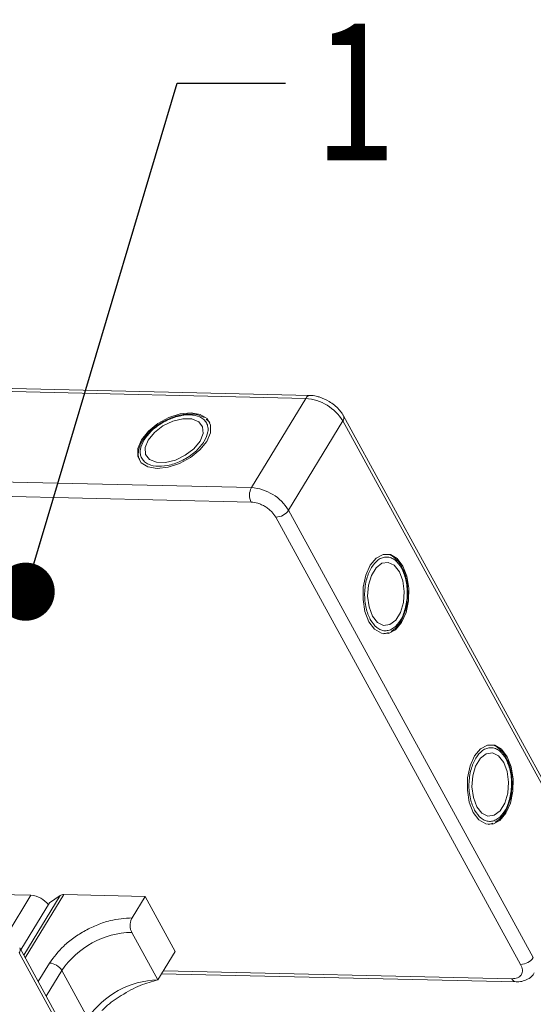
# Model space of a CAD drawing. Header units: millimetres. Extents: x -623 to 852, y 50 to 1083.
# Tile 71 of 72: x 695 to 739, y 842 to 926. Entities that reach past the tile are written whole.
import ezdxf

# ---------------------------------------------------------------- set-up
doc = ezdxf.new("R2010")
doc.units = ezdxf.units.MM
doc.styles.get("Standard").update_dxf_attribs({"font": '仿宋_GB2312.ttf', "width": 0.8})
doc.dimstyles.new('ISO-25.1', dxfattribs={"dimtxt": 6, "dimasz": 5, "dimexe": 3.5, "dimexo": 0.625, "dimgap": 1.5, "dimtad": 1, "dimtoh": 1, "dimtxsty": 'Standard', "dimcen": 2.5, "dimadec": 0, "dimazin": 0, "dimtfac": 1, "dimtmove": 0, "dimatfit": 3, "dimfxl": 0, "dimarcsym": 0})

msp = doc.modelspace()

# ---------------------------------------------------------------- linework, layer by layer
at = {"color": 7, "linetype": 'Continuous', "lineweight": 15}
for p, q in [((719.666, 893.973), (681.926, 894.839)), ((681.561, 894.59), (719.301, 893.724)), ((719.301, 893.724), (714.632, 886.051)), ((743.582, 853.769), (722.544, 892.222)), ((710.948, 891.754), (710.752, 891.929)), ((710.978, 891.735), (711.046, 891.644)), ((717.822, 884.111), (722.49, 891.783)), ((722.49, 891.783), (743.528, 853.33)), ((705.452, 890.34), (705.344, 890.188)), ((714.632, 886.051), (649.266, 887.551)), ((714.604, 884.807), (649.238, 886.307)), ((738.859, 845.657), (717.822, 884.111)), ((737.768, 845.06), (716.73, 883.513)), ((727.673, 878.988), (727.595, 879.157)), ((726.15, 873.522), (726.4, 873.604)), ((726.118, 873.505), (726.005, 873.492)), ((736.64, 862.598), (736.562, 862.767)), ((735.085, 857.115), (734.972, 857.102)), ((735.117, 857.132), (735.367, 857.214)), ((688.857, 851.162), (695.681, 851.006)), ((695.681, 851.006), (693.628, 847.631)), ((695.066, 845.86), (698.184, 850.984)), ((695.195, 845.625), (698.505, 851.065)), ((697.283, 850.346), (698.184, 850.984)), ((698.505, 851.065), (705.489, 850.905)), ((704.369, 849.064), (705.489, 850.905)), ((705.489, 850.905), (708.076, 846.177)), ((697.283, 850.346), (694.823, 846.304)), ((706.582, 843.722), (704.34, 847.819)), ((715.757, 808.041), (694.719, 846.494)), ((694.666, 846.055), (715.703, 807.602)), ((708.076, 846.177), (706.582, 843.722)), ((697.272, 845.181), (696.306, 843.594)), ((696.996, 842.333), (698.335, 844.534)), ((700.577, 840.437), (698.335, 844.534)), ((706.912, 844.265), (737.374, 843.566)), ((707.067, 844.52), (737.021, 843.832))]:
    msp.add_line(p, q, dxfattribs=at)
at = {"color": 7, "linetype": 'Continuous', "lineweight": 15, "flags": 128}
for points in [[(709.444, 892.487), (708.507, 892.39), (707.519, 892.068), (706.577, 891.553), (705.774, 890.894), (705.186, 890.158), (704.873, 889.415), (704.865, 888.739), (705.163, 888.195), (705.737, 887.837), (706.531, 887.7), (707.468, 887.797), (708.456, 888.119), (709.398, 888.635), (710.202, 889.293), (710.789, 890.029), (711.102, 890.772), (711.11, 891.449), (710.813, 891.992), (710.239, 892.35), (709.444, 892.487)], [(705.761, 890.145), (705.499, 889.491), (705.538, 888.91), (705.872, 888.471), (706.461, 888.229), (707.234, 888.211), (708.098, 888.42), (708.949, 888.831), (709.684, 889.395), (710.214, 890.042), (710.476, 890.696), (710.438, 891.278), (710.104, 891.716), (709.515, 891.959), (708.741, 891.976), (707.877, 891.767), (707.026, 891.356), (706.291, 890.792), (705.761, 890.145)], [(727.648, 879.309), (727.161, 879.952), (726.579, 880.297), (725.96, 880.311), (725.362, 879.993), (724.846, 879.374), (724.462, 878.514), (724.247, 877.497), (724.222, 876.424), (724.391, 875.398), (724.735, 874.521), (725.222, 873.879), (725.804, 873.534), (726.423, 873.519), (727.021, 873.837), (727.537, 874.457), (727.921, 875.317), (728.136, 876.333), (728.16, 877.407), (727.992, 878.432), (727.648, 879.309)], [(727.349, 878.818), (726.914, 879.372), (726.391, 879.629), (725.845, 879.559), (725.34, 879.17), (724.938, 878.509), (724.687, 877.656), (724.617, 876.714), (724.738, 875.796), (725.034, 875.013), (725.469, 874.459), (725.992, 874.202), (726.538, 874.272), (727.043, 874.66), (727.445, 875.321), (727.696, 876.174), (727.766, 877.117), (727.645, 878.035), (727.349, 878.818)], [(736.615, 862.919), (736.128, 863.562), (735.546, 863.907), (734.926, 863.921), (734.329, 863.603), (733.813, 862.984), (733.429, 862.124), (733.214, 861.107), (733.189, 860.034), (733.357, 859.008), (733.702, 858.132), (734.189, 857.489), (734.771, 857.144), (735.39, 857.129), (735.987, 857.447), (736.503, 858.067), (736.888, 858.927), (737.103, 859.943), (737.127, 861.017), (736.959, 862.042), (736.615, 862.919)], [(736.316, 862.428), (735.881, 862.982), (735.358, 863.239), (734.811, 863.169), (734.307, 862.78), (733.904, 862.119), (733.654, 861.266), (733.584, 860.324), (733.705, 859.406), (734.001, 858.623), (734.436, 858.069), (734.959, 857.812), (735.505, 857.882), (736.01, 858.27), (736.412, 858.931), (736.663, 859.784), (736.732, 860.727), (736.612, 861.645), (736.316, 862.428)]]:
    msp.add_lwpolyline(points, dxfattribs=at)
at = {"color": 7, "linetype": 'Continuous', "lineweight": 15}
for centre, radius, start, end in [((719.686, 893.552), 0.422, 92.68301, 155.94061), ((719.023, 889.676), 4.057, 31.28833, 86.07738), ((722.161, 892.046), 0.421, 321.38407, 25.00429), ((715.818, 885.402), 1.352, 151.28833, 206.07738), ((714.355, 882.004), 4.057, 31.28833, 86.07738), ((716.7, 884.866), 1.353, 271.29253, 326.07318), ((695.53, 848.949), 2.062, 36.71084, 85.7989), ((698.469, 850.534), 0.533, 86.16284, 122.32972), ((704.508, 840.382), 7.439, 91.29253, 146.07318), ((694.324, 846.319), 0.432, 322.30413, 24.49471), ((737.737, 846.412), 1.353, 271.29253, 326.07318), ((697.179, 843.832), 1.352, 31.28833, 86.07738), ((706.749, 836.285), 7.439, 91.29253, 146.07318), ((737.428, 844.006), 0.443, 203.0669, 262.93411)]:
    msp.add_arc(centre, radius, start, end, dxfattribs=at)
for points, knots in [([(721.321, 893.453), (721.058, 893.592), (720.692, 893.786), (720.137, 893.926), (719.846, 893.986), (719.672, 893.972), (719.666, 893.971)], [0, 0, 0, 0, 0.488444, 0.677599, 0.988653, 1, 1, 1, 1]), ([(722.531, 892.219), (722.496, 892.289), (722.398, 892.486), (722.138, 892.797), (721.775, 893.152), (721.473, 893.352), (721.321, 893.453)], [0, 0, 0, 0, 0.144277, 0.402847, 0.700432, 1, 1, 1, 1]), ([(705.402, 890.153), (705.606, 890.43), (705.92, 890.858), (706.556, 891.365), (707.103, 891.709), (707.69, 891.987), (708.454, 892.239), (709.365, 892.357), (710.109, 892.201), (710.55, 891.921), (710.786, 891.625), (710.907, 891.266), (710.915, 890.743), (710.708, 890.313), (710.574, 890.034)], [0, 0, 0, 0, 0.1197215, 0.184837, 0.25, 0.3151155, 0.3802785, 0.5, 0.6197215, 0.684837, 0.75, 0.8151155, 0.8802785, 1, 1, 1, 1]), ([(710.572, 892.089), (710.4, 892.17), (710.043, 892.339), (709.409, 892.398), (708.803, 892.348), (708.253, 892.227), (707.686, 892.041), (707.297, 891.846), (707.087, 891.741)], [0, 0, 0, 0, 0.1912901, 0.3970639, 0.559818, 0.6867563, 0.8302953, 1, 1, 1, 1]), ([(707.087, 891.741), (706.805, 891.569), (706.411, 891.329), (705.927, 890.904), (705.639, 890.615), (705.494, 890.402), (705.452, 890.34)], [0, 0, 0, 0, 0.431946, 0.604262, 0.884419, 1, 1, 1, 1]), ([(705.344, 890.188), (705.316, 890.15), (705.173, 889.953), (705.013, 889.58), (704.899, 889.082), (704.901, 888.662), (705.013, 888.451), (705.049, 888.383)], [0, 0, 0, 0, 0.062547, 0.320218, 0.586185, 0.865747, 1, 1, 1, 1]), ([(710.574, 890.034), (710.37, 889.757), (710.055, 889.329), (709.42, 888.822), (708.872, 888.478), (708.286, 888.2), (707.521, 887.948), (706.611, 887.83), (705.866, 887.986), (705.426, 888.266), (705.189, 888.563), (705.069, 888.921), (705.06, 889.444), (705.267, 889.874), (705.402, 890.153)], [0, 0, 0, 0, 0.1197215, 0.184837, 0.25, 0.3151155, 0.3802785, 0.5, 0.6197215, 0.684837, 0.75, 0.8151155, 0.8802785, 1, 1, 1, 1]), ([(716.73, 883.513), (716.624, 883.672), (716.46, 883.918), (716.121, 884.216), (715.825, 884.421), (715.508, 884.589), (715.087, 884.754), (714.794, 884.786), (714.604, 884.807)], [0, 0, 0, 0, 0.2394429, 0.3696359, 0.4999999, 0.6301929, 0.7605571, 1, 1, 1, 1]), ([(724.847, 874.706), (724.709, 875.021), (724.496, 875.507), (724.374, 876.311), (724.35, 876.957), (724.403, 877.604), (724.566, 878.393), (724.92, 879.24), (725.427, 879.807), (725.89, 880.048), (726.265, 880.104), (726.636, 880.029), (727.093, 879.775), (727.362, 879.381), (727.536, 879.125)], [0, 0, 0, 0, 0.119721, 0.184837, 0.25, 0.315115, 0.380279, 0.5, 0.619721, 0.684837, 0.75, 0.815115, 0.880279, 1, 1, 1, 1]), ([(727.595, 879.157), (727.576, 879.201), (727.477, 879.423), (727.234, 879.748), (726.86, 880.096), (726.505, 880.301), (726.277, 880.31), (726.209, 880.313)], [0, 0, 0, 0, 0.063726, 0.326043, 0.596808, 0.881417, 1, 1, 1, 1]), ([(727.536, 879.125), (727.674, 878.81), (727.887, 878.324), (728.009, 877.519), (728.033, 876.873), (727.98, 876.227), (727.817, 875.438), (727.463, 874.591), (726.956, 874.024), (726.493, 873.783), (726.118, 873.726), (725.747, 873.801), (725.29, 874.055), (725.021, 874.45), (724.847, 874.706)], [0, 0, 0, 0, 0.119721, 0.184837, 0.25, 0.315115, 0.380279, 0.5, 0.619721, 0.684837, 0.75, 0.815115, 0.880279, 1, 1, 1, 1]), ([(728.069, 876.872), (728.061, 877.202), (728.05, 877.663), (727.924, 878.295), (727.818, 878.688), (727.706, 878.921), (727.673, 878.988)], [0, 0, 0, 0, 0.432034, 0.604386, 0.884605, 1, 1, 1, 1]), ([(726.628, 873.68), (726.784, 873.788), (727.108, 874.013), (727.477, 874.532), (727.736, 875.082), (727.907, 875.619), (728.03, 876.203), (728.055, 876.637), (728.069, 876.872)], [0, 0, 0, 0, 0.191308, 0.39709, 0.559843, 0.686792, 0.830349, 1, 1, 1, 1]), ([(733.814, 858.316), (733.676, 858.631), (733.463, 859.117), (733.341, 859.921), (733.317, 860.567), (733.369, 861.214), (733.533, 862.003), (733.887, 862.85), (734.393, 863.417), (734.856, 863.658), (735.232, 863.714), (735.603, 863.639), (736.06, 863.386), (736.329, 862.991), (736.503, 862.735)], [0, 0, 0, 0, 0.119721, 0.184837, 0.25, 0.315115, 0.380279, 0.5, 0.619721, 0.684837, 0.75, 0.815115, 0.880279, 1, 1, 1, 1]), ([(736.562, 862.767), (736.543, 862.811), (736.444, 863.033), (736.201, 863.358), (735.827, 863.706), (735.472, 863.911), (735.243, 863.92), (735.176, 863.923)], [0, 0, 0, 0, 0.063726, 0.326043, 0.596808, 0.881417, 1, 1, 1, 1]), ([(736.503, 862.735), (736.641, 862.42), (736.854, 861.934), (736.976, 861.129), (737, 860.483), (736.947, 859.837), (736.784, 859.048), (736.43, 858.201), (735.923, 857.634), (735.46, 857.393), (735.085, 857.336), (734.714, 857.411), (734.257, 857.665), (733.988, 858.06), (733.814, 858.316)], [0, 0, 0, 0, 0.119721, 0.184837, 0.25, 0.315115, 0.380279, 0.5, 0.619721, 0.684837, 0.75, 0.815115, 0.880279, 1, 1, 1, 1]), ([(737.035, 860.482), (737.028, 860.812), (737.017, 861.273), (736.891, 861.905), (736.785, 862.299), (736.673, 862.531), (736.64, 862.598)], [0, 0, 0, 0, 0.432034, 0.604386, 0.884605, 1, 1, 1, 1]), ([(735.595, 857.29), (735.751, 857.398), (736.075, 857.623), (736.444, 858.142), (736.703, 858.692), (736.874, 859.23), (736.997, 859.813), (737.022, 860.247), (737.035, 860.482)], [0, 0, 0, 0, 0.191308, 0.39709, 0.559843, 0.686792, 0.830349, 1, 1, 1, 1]), ([(704.369, 849.064), (703.749, 849.024), (702.795, 848.963), (701.406, 848.49), (700.344, 847.992), (699.353, 847.367), (698.205, 846.451), (697.64, 845.682), (697.272, 845.181)], [0, 0, 0, 0, 0.239457, 0.368361, 0.5, 0.631639, 0.760543, 1, 1, 1, 1]), ([(704.34, 847.819), (704.305, 847.897), (704.236, 848.052), (704.197, 848.347), (704.214, 848.645), (704.277, 848.894), (704.343, 849.015), (704.369, 849.064)], [0, 0, 0, 0, 0.2146939, 0.4293877, 0.6440816, 0.8587754, 1, 1, 1, 1]), ([(737.021, 843.832), (737.192, 843.845), (737.457, 843.865), (737.706, 844.014), (737.845, 844.172), (737.921, 844.368), (737.939, 844.658), (737.835, 844.902), (737.768, 845.06)], [0, 0, 0, 0, 0.239443, 0.369636, 0.5, 0.630193, 0.760557, 1, 1, 1, 1]), ([(737.374, 843.568), (737.54, 843.573), (737.891, 843.583), (738.381, 843.765), (738.767, 844.022), (738.888, 844.262), (738.925, 844.336)], [0, 0, 0, 0, 0.265588, 0.558647, 0.864004, 1, 1, 1, 1]), ([(701.768, 841.087), (701.879, 841.196), (702.378, 841.686), (703.53, 842.474), (705.101, 843.339), (706.09, 843.595), (706.582, 843.722)], [0, 0, 0, 0, 0.078725, 0.3545282, 0.678962, 1, 1, 1, 1])]:
    msp.add_open_spline(points, degree=3, knots=knots, dxfattribs=at)

# ---------------------------------------------------------------- texts
at = {"color": 5, "lineweight": 9, "insert": (720.291, 926.281), "char_height": 12.1, "width": 1.815, "attachment_point": 1}
msp.add_mtext('1', dxfattribs=at)

# ---------------------------------------------------------------- leaders
at = {"color": 5, "lineweight": 9}
msp.add_leader([(695.223, 877.106), (708.243, 920.836), (717.568, 920.836)], dimstyle='ISO-25.1', override={"dimgap": 1.5, "dimtad": 0, "dimldrblk": 'Dot'}, dxfattribs=at)

doc.saveas('drawing.dxf')
